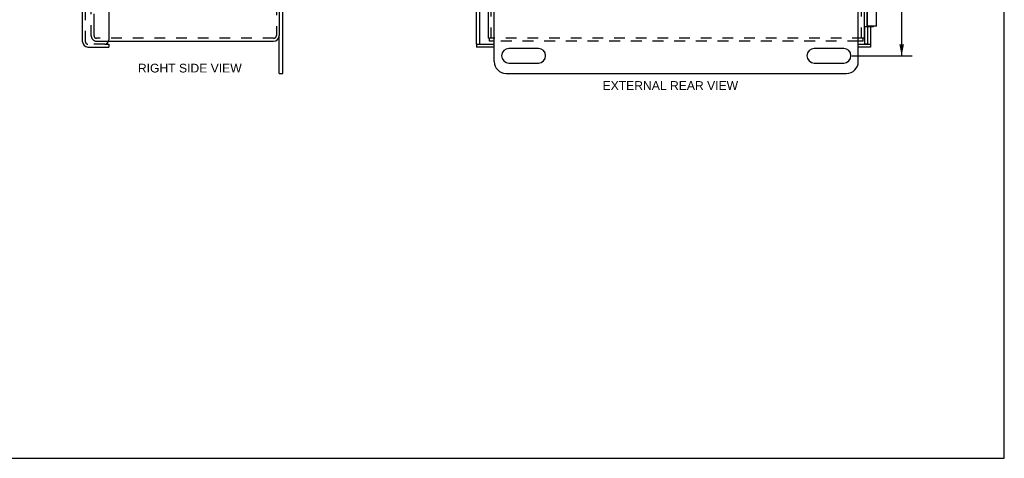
# Model space of a CAD drawing. Header units: inches. Extents: x 0 to 41.9, y 0 to 27.1.
# Tile 4 of 6: x 21 to 41.9, y 0 to 9.3. Entities that reach past the tile are written whole.
import ezdxf

# ---------------------------------------------------------------- set-up
doc = ezdxf.new("R2010")
doc.units = ezdxf.units.IN
doc.header["$LTSCALE"] = 2.305697
doc.header["$MEASUREMENT"] = 0
doc.linetypes.add('HIDDEN', pattern=[0.2, 0.1, -0.1])
doc.layers.get('0').update_dxf_attribs({"linetype": 'CONTINUOUS'})
for name, color, linetype in [('DEFAULT_2', 8, 'HIDDEN'), ('DIMENSIONS', 7, 'CONTINUOUS'), ('DOOR_ASSEMBLY', 7, 'CONTINUOUS')]:
    doc.layers.add(name, color=color, linetype=linetype)
doc.styles.get("Standard").update_dxf_attribs({"font": 'arial.ttf'})
doc.dimstyles.new('DIMSTYLE_1', dxfattribs={"dimtxt": 0.184949, "dimasz": 0.246599, "dimexe": 0.09, "dimexo": 0.07, "dimgap": 0.0375, "dimtad": 0, "dimtih": 1, "dimtoh": 1, "dimzin": 4, "dimdsep": 46, "dimtxsty": 'Standard', "dimblk": '_FILLED', "dimblk1": '_FILLED', "dimblk2": '_FILLED', "dimcen": 0.09, "dimazin": 1, "dimtfac": 1, "dimtdec": 3, "dimtofl": 0, "dimtmove": 0, "dimatfit": 3, "dimldrblk": '_FILLED', "dimfxl": 0, "dimtolj": 1, "dimtzin": 4, "dimarcsym": 0})

# ---------------------------------------------------------------- blocks, each defined once
blk = doc.blocks.new('_FILLED')
at = {"color": 0, "linetype": 'ByBlock'}
blk.add_solid([(0, 0), (-1, 0.2), (-1, -0.2)], dxfattribs=at)
blk = doc.blocks.new('*D11')
at = {"layer": 'DIMENSIONS', "color": 2, "linetype": 'Continuous'}
for p, q in [((38.675, 19.319), (39.959, 19.319)), ((39.737, 19.319), (39.737, 14.129)), ((39.737, 8.569), (39.737, 13.759)), ((38.675, 8.569), (39.959, 8.569))]:
    blk.add_line(p, q, dxfattribs=at)
at = {"layer": 'DIMENSIONS', "color": 2, "linetype": 'Continuous', "xscale": 0.2465986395, "yscale": 0.2465986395, "zscale": 0.2465986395}
for p, rotation in [((39.737, 19.319), 90), ((39.737, 8.569), 270)]:
    blk.add_blockref('_FILLED', p, dxfattribs=dict(at, rotation=rotation))
at = {"layer": 'DIMENSIONS', "color": 2, "linetype": 'Continuous', "insert": (39.737, 14.036), "char_height": 0.1849, "width": 0.64629, "attachment_point": 2, "line_spacing_factor": 0.9}
blk.add_mtext('10.75', dxfattribs=at)

msp = doc.modelspace()

# ---------------------------------------------------------------- linework, layer by layer
at = {"color": 7, "linetype": 'Continuous'}
for p, q in [((41.922, 0), (41.922, 27.126)), ((26.485, 8.194), (26.485, 9.001)), ((30.939, 8.941), (30.961, 8.941)), ((30.961, 8.881), (30.961, 8.941)), ((38.939, 8.941), (38.917, 8.941)), ((38.917, 8.881), (38.917, 8.941)), ((26.485, 8.194), (26.56, 8.194)), ((0, 0), (41.922, 0))]:
    msp.add_line(p, q, dxfattribs=at)
at = {"color": 3, "linetype": 'Continuous'}
for p, q in [((26.485, 18.886), (26.485, 9.001)), ((30.939, 8.941), (30.939, 18.946)), ((38.939, 18.984), (38.939, 8.941)), ((26.56, 8.194), (26.56, 9.944)), ((31.064, 8.444), (31.064, 9.924)), ((38.814, 8.444), (38.814, 9.924)), ((22.856, 8.881), (26.365, 8.881)), ((31.064, 8.881), (30.961, 8.881)), ((38.917, 8.881), (38.814, 8.881)), ((32.002, 8.725), (31.377, 8.725)), ((38.502, 8.725), (37.877, 8.725)), ((31.377, 8.412), (32.002, 8.412)), ((37.877, 8.412), (38.502, 8.412)), ((31.314, 8.194), (38.564, 8.194))]:
    msp.add_line(p, q, dxfattribs=at)
for centre, radius, start, end in [((26.365, 9.001), 0.12, 270, 360), ((31.377, 8.569), 0.156, 90, 270), ((32.002, 8.569), 0.156, 270, 90), ((37.877, 8.569), 0.156, 90, 270), ((38.502, 8.569), 0.156, 270, 90), ((31.314, 8.444), 0.25, 180, 270), ((38.564, 8.444), 0.25, 270, 360)]:
    msp.add_arc(centre, radius, start, end, dxfattribs=at)
at = {"layer": 'DEFAULT_2', "color": 8, "linetype": 'HIDDEN'}
for p, q in [((22.485, 8.993), (22.485, 18.894)), ((26.425, 18.886), (26.425, 9.001)), ((30.999, 8.941), (30.999, 18.946)), ((38.879, 8.941), (38.879, 18.984)), ((22.545, 9.231), (22.545, 18.656)), ((22.545, 8.993), (22.545, 9.231)), ((26.365, 8.941), (22.597, 8.941)), ((22.597, 8.881), (22.856, 8.881)), ((38.917, 8.941), (30.961, 8.941)), ((38.814, 8.881), (31.064, 8.881))]:
    msp.add_line(p, q, dxfattribs=at)
for centre, radius, start, end in [((22.597, 8.993), 0.112, 180, 270), ((22.597, 8.993), 0.052, 180, 270), ((26.365, 9.001), 0.06, 270, 360)]:
    msp.add_arc(centre, radius, start, end, dxfattribs=at)
at = {"layer": 'DOOR_ASSEMBLY', "color": 3, "linetype": 'Continuous'}
for p, q in [((22.3, 8.868), (22.3, 19.019)), ((30.689, 8.816), (30.689, 11.121)), ((22.86, 11.006), (22.86, 8.906)), ((39.007, 9.199), (39.007, 9.682)), ((39.2, 9.199), (39.2, 9.682)), ((38.954, 8.824), (38.954, 9.194)), ((39.2, 9.199), (39.007, 9.199)), ((39.074, 9.194), (39.074, 8.816)), ((22.412, 8.756), (22.86, 8.756)), ((31.064, 8.756), (30.689, 8.756)), ((39.074, 8.756), (38.814, 8.756))]:
    msp.add_line(p, q, dxfattribs=at)
at = {"layer": 'DOOR_ASSEMBLY', "color": 8, "linetype": 'HIDDEN'}
for p, q in [((22.36, 8.868), (22.36, 19.019)), ((22.77, 8.816), (22.412, 8.816))]:
    msp.add_line(p, q, dxfattribs=at)
at = {"layer": 'DOOR_ASSEMBLY', "color": 7, "linetype": 'Continuous'}
for p, q in [((38.999, 9.194), (38.999, 18.694)), ((30.749, 11.121), (30.749, 8.816)), ((38.939, 9.194), (39.014, 9.194)), ((39, 9.199), (39.007, 9.199)), ((39.014, 9.199), (39.014, 9.194)), ((39.014, 8.816), (39.014, 9.194)), ((39.015, 9.194), (39.015, 9.199)), ((39.015, 9.194), (39.138, 9.194)), ((39.138, 9.194), (39.138, 9.199)), ((22.77, 8.816), (22.86, 8.816)), ((22.86, 8.816), (22.86, 8.756)), ((30.689, 8.816), (31.064, 8.816)), ((30.689, 8.816), (30.689, 8.756)), ((38.814, 8.816), (39.074, 8.816)), ((38.954, 8.824), (39.014, 8.824)), ((39.074, 8.816), (39.074, 8.756))]:
    msp.add_line(p, q, dxfattribs=at)
at = {"layer": 'DOOR_ASSEMBLY', "color": 3, "linetype": 'Continuous'}
for centre, radius, start, end in [((22.412, 8.868), 0.112, 180, 270), ((22.77, 8.906), 0.09, 270, 360)]:
    msp.add_arc(centre, radius, start, end, dxfattribs=at)
at = {"layer": 'DOOR_ASSEMBLY', "color": 8, "linetype": 'HIDDEN'}
msp.add_arc((22.412, 8.868), 0.052, 180, 270, dxfattribs=at)

# ---------------------------------------------------------------- texts
at = {"layer": 'DIMENSIONS', "color": 2, "linetype": 'Continuous', "char_height": 0.18495, "attachment_point": 2, "line_spacing_factor": 0.9}
for s, insert, width in [('RIGHT SIDE VIEW', (24.582, 8.399), 2.20564), ('EXTERNAL REAR VIEW', (34.812, 8.029), 2.87943)]:
    msp.add_mtext(s, dxfattribs=dict(at, insert=insert, width=width))

# ---------------------------------------------------------------- dimensions: what is measured, and where the dimension line sits
at = {"layer": 'DIMENSIONS', "color": 2, "linetype": 'Continuous'}
dim = msp.add_linear_dim(base=(39.737, 8.569), p1=(38.605, 19.319), p2=(38.605, 8.569), angle=270, dimstyle='DIMSTYLE_1', dxfattribs=at)
dim.commit()
dim.dimension.update_dxf_attribs({"geometry": '*D11', "text_midpoint": (39.746, 13.943), "dimtype": 160})

doc.saveas('drawing.dxf')
